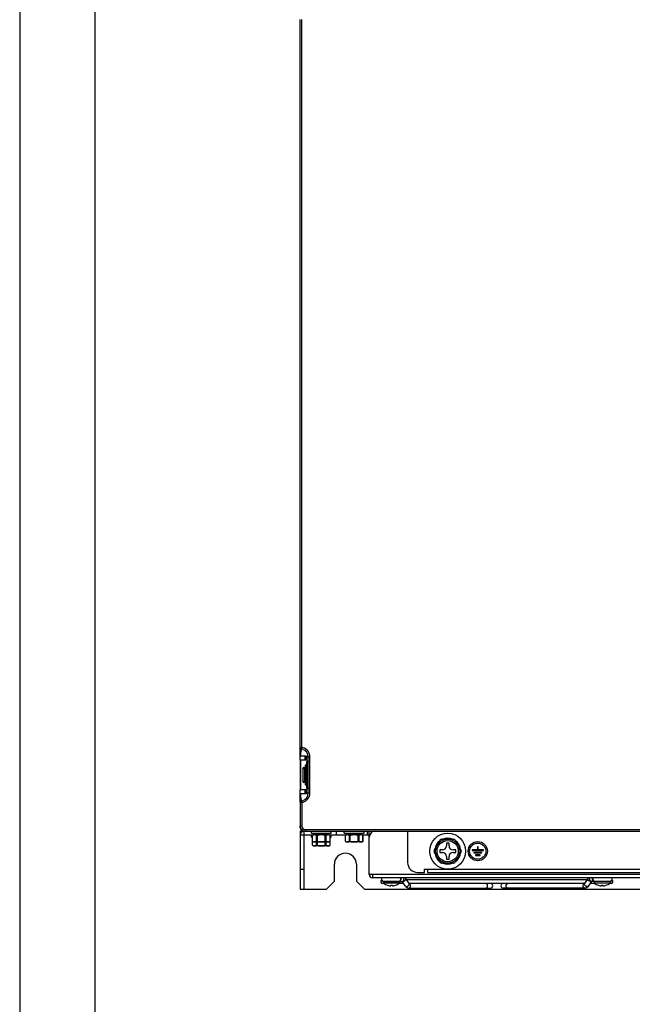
# Model space of a CAD drawing. Header units: millimetres. Extents: x 0 to 2125, y 1 to 1486.
# Tile 29 of 55: x 0 to 305, y 738 to 1229. Entities that reach past the tile are written whole.
import ezdxf

# ---------------------------------------------------------------- set-up
doc = ezdxf.new("R2010")
doc.units = ezdxf.units.MM
doc.header["$LTSCALE"] = 77.505185
doc.layers.get('0').update_dxf_attribs({"linetype": 'CONTINUOUS'})
doc.layers.add('DF', color=3, linetype='CONTINUOUS')

msp = doc.modelspace()

# ---------------------------------------------------------------- linework, layer by layer
msp.add_line((0, 1486), (0, 1))
at = {"linetype": 'Continuous'}
for p, q in [((139.87837, 861.82717), (139.87837, 1229.04597)), ((140.67839, 866.05964), (140.67837, 1228.93605)), ((139.87837, 866.05975), (140.67839, 866.05964)), ((139.87837, 865.19221), (139.87837, 865.64959)), ((140.54475, 865.27093), (140.67841, 866.05963)), ((141.04864, 865.15163), (140.54476, 865.27098)), ((139.87837, 859.82716), (139.87837, 862.98005)), ((139.87837, 861.82716), (142.80728, 861.82716)), ((139.87837, 859.82716), (142.83904, 859.82716)), ((139.87837, 859.82716), (139.87837, 844.82716)), ((139.98472, 859.82716), (139.98472, 844.82716)), ((142.38675, 859.82716), (142.38675, 861.82716)), ((142.47, 860.11739), (142.47, 861.82716)), ((142.96891, 861.32716), (144.6767, 861.32716)), ((143.48083, 859.32716), (143.74169, 859.32716)), ((143.87671, 843.32716), (143.87671, 861.32716)), ((144.6767, 843.32716), (144.6767, 861.32716)), ((141.17702, 855.57716), (142.08997, 855.57716)), ((141.17702, 855.57716), (141.17702, 849.07716)), ((141.67702, 856.07716), (141.96753, 856.07716)), ((142.08997, 849.07716), (142.08997, 855.57716)), ((142.23788, 856.82716), (142.97745, 856.82716)), ((142.23788, 856.82716), (142.23788, 847.82716)), ((142.73797, 857.32716), (142.98059, 857.32716)), ((142.98059, 858.82716), (143.76243, 858.82716)), ((142.98059, 858.82716), (142.98059, 845.82716)), ((143.76243, 845.82716), (143.76243, 858.82716)), ((142.83904, 844.82716), (139.87837, 844.82716)), ((139.87837, 838.804), (139.87837, 844.82716)), ((142.08997, 849.07716), (141.17702, 849.07716)), ((141.96753, 848.57716), (141.67725, 848.57716)), ((142.98059, 847.82716), (142.23788, 847.82716)), ((142.38675, 842.82716), (142.38675, 844.82716)), ((142.47, 842.82716), (142.47, 844.53269)), ((142.98059, 847.32716), (142.7379, 847.32716)), ((143.76243, 845.82716), (142.98059, 845.82716)), ((143.74169, 845.32716), (143.48063, 845.32716)), ((142.80728, 842.82716), (139.87837, 842.82716)), ((139.87837, 842.82716), (139.87837, 826.82716)), ((139.87838, 842.52105), (139.87837, 841.565)), ((140.54476, 839.38335), (141.02191, 839.49461)), ((142.96891, 843.32716), (143.77037, 843.32716)), ((143.87671, 843.32716), (144.6767, 843.32716)), ((140.67839, 838.59467), (139.87837, 838.59459)), ((140.54475, 839.38339), (140.67842, 838.59467)), ((140.67839, 838.59467), (140.67837, 826.82716)), ((140.67837, 826.82716), (139.87837, 826.82716)), ((139.87837, 825.92716), (139.87837, 826.82716)), ((140.0805, 825.92716), (139.87837, 825.92716)), ((142.37837, 825.12716), (355.65884, 825.12716)), ((142.37837, 825.12716), (142.37837, 824.32716)), ((139.87837, 824.32716), (141.47837, 824.32716)), ((139.87837, 824.32716), (139.87837, 795.32716)), ((141.87837, 822.32716), (139.87837, 822.32716)), ((141.47837, 824.32716), (141.47837, 824.50618)), ((142.36528, 824.32716), (141.47837, 824.32716)), ((141.87837, 795.32716), (141.87837, 824.32716)), ((146.26124, 822.32716), (141.87837, 822.32716)), ((142.37837, 824.32716), (364.86731, 824.32716)), ((145.42837, 823.37716), (145.42837, 824.32716)), ((145.42837, 823.37716), (155.32837, 823.37716)), ((145.42837, 821.37716), (145.42837, 822.32716)), ((145.42837, 821.37716), (145.95239, 821.37716)), ((145.95239, 819.34799), (145.95239, 822.00633)), ((146.01938, 819.24706), (146.01938, 822.10725)), ((146.62837, 822.42716), (146.62837, 823.37716)), ((154.12837, 822.42716), (146.62837, 822.42716)), ((147.98237, 819.24706), (147.98237, 822.10725)), ((148.41538, 819.24706), (148.41538, 822.10725)), ((152.34137, 819.24706), (152.34137, 822.10725)), ((152.77438, 819.24706), (152.77438, 822.10725)), ((154.12837, 822.42716), (154.12837, 823.37716)), ((162.66124, 822.32716), (154.49551, 822.32716)), ((154.73737, 819.24706), (154.73737, 822.10725)), ((154.80436, 819.34799), (154.80436, 822.00633)), ((154.80436, 821.37716), (155.32837, 821.37716)), ((155.32837, 823.37716), (155.32837, 824.32716)), ((155.32837, 821.37716), (155.32837, 822.32716)), ((157.87837, 822.32716), (157.87837, 824.32716)), ((161.82837, 823.37716), (161.82837, 824.32716)), ((161.82837, 823.37716), (171.72837, 823.37716)), ((162.35239, 819.34799), (162.35239, 822.00633)), ((162.41938, 819.24706), (162.41938, 822.10725)), ((163.02837, 822.42716), (163.02837, 823.37716)), ((170.52837, 822.42716), (163.02837, 822.42716)), ((164.38237, 819.24706), (164.38237, 822.10725)), ((164.81538, 819.24706), (164.81538, 822.10725)), ((168.74137, 819.24706), (168.74137, 822.10725)), ((169.17438, 819.24706), (169.17438, 822.10725)), ((170.52837, 822.42716), (170.52837, 823.37716)), ((174.27837, 822.32716), (170.89551, 822.32716)), ((171.13737, 819.24706), (171.13737, 822.10725)), ((171.20436, 819.34799), (171.20436, 822.00633)), ((171.72837, 823.37716), (171.72837, 824.32716)), ((173.37837, 822.32716), (173.37837, 824.32716)), ((174.27837, 802.62716), (174.27837, 824.32716)), ((175.87837, 823.93935), (175.87837, 824.32716)), ((193.37837, 824.32716), (193.37837, 808.72716)), ((206.63242, 814.64283), (209.73202, 820.01149)), ((210.27878, 820.32716), (209.73202, 820.01149)), ((210.27878, 820.32716), (216.47797, 820.32716)), ((217.02473, 820.01149), (220.12432, 814.64283)), ((145.95239, 817.34799), (145.95239, 819.34799)), ((146.01938, 817.24706), (146.01938, 819.24313)), ((154.12837, 818.92716), (146.62837, 818.92716)), ((154.12837, 816.92716), (146.62837, 816.92716)), ((147.98237, 817.24706), (147.98237, 818.92716)), ((148.41538, 817.24706), (148.41538, 818.92716)), ((152.34137, 817.24706), (152.34137, 818.92716)), ((152.77438, 817.24706), (152.77438, 818.92716)), ((154.73737, 817.24706), (154.73737, 819.24313)), ((154.80436, 817.34799), (154.80436, 819.34799)), ((170.52837, 818.92716), (163.02837, 818.92716)), ((210.72837, 814.97716), (209.37837, 814.97716)), ((209.37837, 814.97716), (209.37837, 813.67716)), ((214.02837, 818.32716), (212.72837, 818.32716)), ((212.72837, 818.32716), (212.72837, 816.97716)), ((214.02837, 816.97716), (214.02837, 818.32716)), ((217.37837, 814.97716), (216.02837, 814.97716)), ((217.37837, 813.67716), (217.37837, 814.97716)), ((228.22837, 814.92716), (225.52837, 814.92716)), ((225.52837, 814.92716), (225.52837, 814.62716)), ((228.52837, 816.42716), (228.22837, 816.42716)), ((228.22837, 816.42716), (228.22837, 814.92716)), ((228.52837, 814.92716), (228.52837, 816.42716)), ((231.22837, 814.92716), (228.52837, 814.92716)), ((231.22837, 814.62716), (231.22837, 814.92716)), ((206.63242, 814.64283), (206.63242, 814.01149)), ((209.73202, 808.64283), (206.63242, 814.01149)), ((209.37837, 813.67716), (210.72837, 813.67716)), ((212.72837, 811.67716), (212.72837, 810.32716)), ((212.72837, 810.32716), (214.02837, 810.32716)), ((214.02837, 810.32716), (214.02837, 811.67716)), ((216.02837, 813.67716), (217.37837, 813.67716)), ((220.12432, 814.01149), (217.02473, 808.64283)), ((220.12432, 814.01149), (220.12432, 814.64283)), ((225.52837, 814.62716), (231.22837, 814.62716)), ((230.32837, 813.72716), (226.42837, 813.72716)), ((226.42837, 813.72716), (226.42837, 813.42716)), ((226.42837, 813.42716), (230.32837, 813.42716)), ((229.57837, 812.52716), (227.17837, 812.52716)), ((227.17837, 812.52716), (227.17837, 812.22716)), ((227.17837, 812.22716), (229.57837, 812.22716)), ((229.57837, 812.22716), (229.57837, 812.52716)), ((230.32837, 813.42716), (230.32837, 813.72716)), ((139.87837, 805.32716), (141.87837, 805.32716)), ((156.87837, 799.32716), (156.87837, 807.82716)), ((167.87837, 807.82716), (167.87837, 799.32716)), ((201.77837, 805.32716), (407.97837, 805.32716)), ((201.77837, 803.72716), (201.77837, 805.32716)), ((203.37837, 805.32716), (203.37837, 803.72866)), ((209.73202, 808.64283), (210.27878, 808.32716)), ((216.47797, 808.32716), (210.27878, 808.32716)), ((174.27837, 802.62716), (174.77837, 802.62716)), ((175.87837, 802.62716), (174.77837, 802.62716)), ((433.87837, 802.62716), (175.87837, 802.62716)), ((175.87837, 802.62716), (175.87837, 801.02716)), ((433.87837, 801.02716), (175.87837, 801.02716)), ((194.23431, 798.13045), (192.45147, 800.65177)), ((198.37837, 803.72716), (201.77837, 803.72716)), ((203.37837, 803.72716), (406.37837, 803.72716)), ((283.30528, 800.65177), (281.52244, 798.13045)), ((139.87837, 795.32716), (152.87837, 795.32716)), ((152.87837, 795.32716), (156.87837, 799.32716)), ((167.87837, 799.32716), (171.87837, 795.32716)), ((171.87837, 795.32716), (437.87837, 795.32716)), ((181.78429, 798.17716), (180.87837, 798.17716)), ((189.32837, 799.22716), (181.42837, 799.22716)), ((181.42837, 799.22716), (181.42837, 798.42716)), ((189.32837, 798.42716), (181.42837, 798.42716)), ((181.50708, 799.27716), (188.79668, 799.27716)), ((183.47837, 797.32185), (183.47837, 797.33525)), ((183.72837, 799.27716), (183.72837, 799.22716)), ((184.97837, 797.12032), (184.97837, 797.33525)), ((185.77837, 797.33525), (185.77837, 797.12032)), ((187.02837, 799.27716), (187.02837, 799.22716)), ((187.27837, 797.33525), (187.27837, 797.32185)), ((188.85094, 799.27716), (190.7625, 799.27716)), ((191.38437, 798.17716), (188.97744, 798.17716)), ((189.32837, 799.22716), (189.32837, 798.42716)), ((192.35637, 796.80255), (190.60655, 799.27716)), ((282.82826, 799.97716), (192.92849, 799.97716)), ((194.04534, 795.87716), (234.69337, 795.87716)), ((281.55546, 798.17716), (194.23431, 798.17716)), ((194.23431, 798.13045), (194.24608, 798.11565)), ((281.71141, 795.87716), (241.06337, 795.87716)), ((281.52244, 798.13045), (281.51067, 798.11565)), ((285.15019, 799.27716), (283.40038, 796.80255)), ((286.77931, 798.17716), (284.37238, 798.17716)), ((286.95504, 799.27716), (284.99425, 799.27716)), ((294.32837, 799.22716), (286.42837, 799.22716)), ((286.42837, 799.22716), (286.42837, 798.42716)), ((294.32837, 798.42716), (286.42837, 798.42716)), ((294.24967, 799.27716), (286.96007, 799.27716)), ((288.47837, 797.32185), (288.47837, 797.33525)), ((288.72837, 799.27716), (288.72837, 799.22716)), ((289.97837, 797.12032), (289.97837, 797.33525)), ((290.77837, 797.33525), (290.77837, 797.12032)), ((292.02837, 799.27716), (292.02837, 799.22716)), ((292.27837, 797.33525), (292.27837, 797.32185)), ((294.87837, 798.17716), (293.97246, 798.17716)), ((294.32837, 799.22716), (294.32837, 798.42716))]:
    msp.add_line(p, q, dxfattribs=at)
for centre, radius in [((213.37837, 814.32716), 8.95), ((213.37837, 814.32716), 6), ((213.37837, 814.32716), 5.3), ((228.37837, 814.32716), 4.8), ((228.37837, 814.32716), 4.05)]:
    msp.add_circle(centre, radius, dxfattribs=at)
for centre, radius, start, end in [((140.67837, 866.05975), 0.8, 179.9999999, 260.3851994), ((139.87889, 861.34627), 4.78069, 79.1993457, 80.3729157), ((139.87076, 861.30644), 4.82134, 73.023937, 79.1931329), ((139.87677, 861.32715), 3.99993, 0.0001223, 72.9642894), ((139.87685, 861.32705), 4.79985, 0.0012659, 73.0215922), ((143.48059, 858.82716), 0.5, 90, 180), ((141.67702, 855.57716), 0.5, 90, 180), ((142.73789, 856.82716), 0.5, 90, 180), ((132.13626, 858.83101), 11.62617, 359.9810226, 0.9143505), ((141.67702, 849.07716), 0.5, 180, 269.9997063), ((142.73789, 847.82716), 0.5, 180, 270), ((143.48059, 845.82716), 0.5, 180, 270), ((139.8768, 843.32717), 3.99991, 286.6353702, 359.9998847), ((139.87675, 843.32734), 4.79994, 286.6426957, 359.9979004), ((140.67837, 838.59459), 0.8, 99.6147662, 179.9999999), ((139.87881, 843.30801), 4.78068, 279.6281358, 280.8011463), ((139.87086, 843.3471), 4.82057, 280.8068452, 286.6424711), ((142.37837, 826.82716), 2.5, 180, 270), ((141.47837, 825.92716), 1.6, 180, 270), ((142.37837, 826.82716), 1.7, 180, 270), ((141.87837, 822.32716), 2, 112.5, 180), ((146.62837, 821.67383), 0.75333, 90, 153.8083215), ((146.61523, 821.63871), 0.75796, 143.9428848, 150.9867978), ((146.6414, 821.6206), 0.78977, 141.9612145, 143.9980372), ((154.12837, 821.67383), 0.75333, 26.1916785, 90), ((154.11535, 821.6206), 0.78977, 36.0019665, 38.0387856), ((154.13525, 821.63471), 0.76538, 29.0473795, 36.0229416), ((163.02837, 821.67383), 0.75333, 90, 153.8083215), ((163.01523, 821.63871), 0.75796, 143.9428848, 150.9867978), ((163.0414, 821.6206), 0.78977, 141.9612145, 143.9980372), ((170.52837, 821.67383), 0.75333, 26.1916785, 90), ((170.51535, 821.6206), 0.78977, 36.0019665, 38.0387856), ((170.53525, 821.63471), 0.76538, 29.0473795, 36.0229416), ((177.27837, 821.32716), 3, 90, 180), ((213.37837, 814.32716), 6.75333, 117.3208451, 122.6791549), ((213.37837, 814.32716), 6.5, 67.8084363, 112.1915637), ((213.37837, 814.32716), 6.75333, 57.3208451, 62.6791549), ((146.6215, 819.7196), 0.76538, 209.0473795, 216.0229416), ((146.62837, 819.68049), 0.75333, 206.1916785, 270), ((146.6215, 817.7196), 0.76538, 209.0473795, 216.0229416), ((146.62837, 817.68049), 0.75333, 206.1916785, 270), ((146.6414, 819.73372), 0.78977, 216.0019664, 218.0387856), ((146.6414, 817.73372), 0.78977, 216.0019664, 218.0387856), ((154.12837, 819.68049), 0.75333, 270, 333.8083215), ((154.12837, 817.68049), 0.75333, 270, 333.8083215), ((154.11535, 819.73372), 0.78977, 321.9612145, 323.9980371), ((154.11535, 817.73372), 0.78977, 321.9612145, 323.9980371), ((154.14152, 819.71561), 0.75796, 323.9428848, 330.9867978), ((154.14152, 817.71561), 0.75796, 323.9428848, 330.9867978), ((163.0215, 819.7196), 0.76538, 209.0473795, 216.0229416), ((163.02837, 819.68049), 0.75333, 206.1916785, 270), ((163.0414, 819.73372), 0.78977, 216.0019664, 218.0387856), ((170.52837, 819.68049), 0.75333, 270, 333.8083215), ((170.51535, 819.73372), 0.78977, 321.9612145, 323.9980371), ((170.54152, 819.71561), 0.75796, 323.9428848, 330.9867978), ((213.37837, 814.32716), 6.5, 127.462349, 172.2041215), ((210.72837, 816.97716), 2, 270, 0), ((216.02837, 816.97716), 2, 180, 270), ((213.37837, 814.32716), 6.5, 7.7958785, 52.537651), ((162.37837, 807.82716), 5.5, 0, 180), ((213.37837, 814.32716), 6.75333, 177.3208451, 182.6791549), ((213.37837, 814.32716), 6.5, 187.7958785, 232.537651), ((210.72837, 811.67716), 2, 0, 90), ((216.02837, 811.67716), 2, 90, 180), ((213.37837, 814.32716), 6.5, 307.462349, 352.2041215), ((213.37837, 814.32716), 6.75333, 357.3208451, 2.6791549), ((198.37837, 808.72716), 5, 180, 270), ((213.37837, 814.32716), 6.75333, 237.3208451, 242.6791549), ((213.37837, 814.32716), 6.5, 247.8084363, 292.1915637), ((213.37837, 814.32716), 6.75333, 297.3208451, 302.6791549), ((174.77837, 803.12716), 0.5, 180, 270), ((175.87837, 802.62716), 1.6, 180, 270), ((181.50171, 800.42716), 1.15, 148.0493067, 270), ((188.80171, 800.42716), 1.15, 270, 31.9506933), ((188.56959, 800.42714), 1.59187, 358.952971, 1.047029), ((287.18716, 800.42718), 1.59187, 178.952971, 181.047029), ((286.95504, 800.42716), 1.15, 148.0493067, 270), ((294.25504, 800.42716), 1.15, 270, 31.9506933), ((180.87837, 799.07716), 0.9, 114.653042, 270), ((185.37837, 803.29948), 6.27232, 230.968254, 252.3670415), ((185.37837, 803.29948), 6.25955, 252.329892, 260.8072782), ((184.97772, 800.82236), 3.75024, 260.80375, 262.1061025), ((185.37837, 803.29948), 5.97763, 266.1631174, 273.8368826), ((185.77898, 800.82262), 3.7505, 277.8939389, 279.1961989), ((185.37837, 803.29948), 6.25955, 279.1927218, 287.670108), ((185.37837, 803.29948), 6.27232, 287.6329585, 309.031746), ((194.03283, 797.54877), 0.62993, 69.7395114, 71.1720329), ((234.69337, 797.02716), 1.15, 270, 90), ((241.06337, 797.02716), 1.15, 90, 270), ((281.72392, 797.54877), 0.62993, 108.8279671, 110.2604886), ((290.37837, 803.29948), 6.27232, 230.968254, 252.3670415), ((290.37837, 803.29948), 6.25955, 252.329892, 260.8072782), ((289.97772, 800.82236), 3.75024, 260.80375, 262.1061025), ((290.37837, 803.29948), 5.97763, 266.1631174, 273.8368826), ((290.77898, 800.82262), 3.7505, 277.8939389, 279.1961989), ((290.37837, 803.29948), 6.25955, 279.1927218, 287.670108), ((290.37837, 803.29948), 6.27232, 287.6329585, 309.031746), ((294.87837, 799.07716), 0.9, 270, 65.346958)]:
    msp.add_arc(centre, radius, start, end, dxfattribs=at)
for centre, major_axis, start_param, end_param in [((142.4579, 859.81514), (0.00002, 0.30225), -1.556585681, -0.000642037), ((142.4579, 844.83918), (-0.00002, 0.30225), -3.140950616, -1.585006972)]:
    msp.add_ellipse(centre, major_axis=major_axis, ratio=0.005232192, start_param=start_param, end_param=end_param, dxfattribs=at)
for points, knots in [([(140.54476, 865.27098), (140.50341, 865.23762), (140.39093, 865.08348), (140.1094, 864.33181), (140.06244, 863.57477), (140.02726, 862.96465)], [0, 0, 0, 0, 0.066582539, 0.234071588, 1, 1, 1, 1]), ([(140.02726, 862.96465), (140.02256, 862.8832), (140.00294, 862.5043), (139.99257, 862.12495), (139.98828, 861.82716)], [0, 0, 0, 0, 0.215033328, 1, 1, 1, 1]), ([(142.80728, 861.82716), (142.86107, 861.82716), (142.92854, 861.59224), (142.95869, 861.45125), (142.96891, 861.32716)], [0, 0, 0, 0, 0.30168463, 1, 1, 1, 1]), ([(142.83904, 859.82716), (142.88994, 859.82716), (142.93668, 860.06714), (142.97899, 860.34875), (142.99306, 860.83158), (142.98266, 861.16028), (142.96891, 861.32716)], [0, 0, 0, 0, 0.100140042, 0.341690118, 0.670599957, 1, 1, 1, 1]), ([(143.74169, 859.32716), (143.74921, 859.32716), (143.74561, 859.28297), (143.76423, 859.20143), (143.75972, 859.0918), (143.76095, 859.01654)], [0, 0, 0, 0, 0.072396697, 0.275883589, 1, 1, 1, 1]), ([(141.96753, 856.07716), (142.00402, 856.07716), (142.06209, 855.93858), (142.07363, 855.84286), (142.08108, 855.76654)], [0, 0, 0, 0, 0.322455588, 1, 1, 1, 1]), ([(142.08997, 849.07716), (142.08997, 848.95874), (142.07812, 848.81981), (142.02437, 848.57716), (141.96753, 848.57716)], [0, 0, 0, 0, 0.675667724, 1, 1, 1, 1]), ([(142.96891, 843.32716), (142.98266, 843.49403), (142.99306, 843.82274), (142.97899, 844.30557), (142.93668, 844.58717), (142.88994, 844.82716), (142.83904, 844.82716)], [0, 0, 0, 0, 0.329400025, 0.658309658, 0.899859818, 1, 1, 1, 1]), ([(143.76243, 845.82716), (143.76243, 845.76338), (143.75934, 845.64918), (143.76348, 845.48227), (143.74265, 845.40464), (143.75466, 845.32716), (143.74169, 845.32716)], [0, 0, 0, 0, 0.38178171, 0.705544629, 0.922310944, 1, 1, 1, 1]), ([(139.98828, 842.82716), (139.98971, 842.72749), (139.99643, 842.37177), (140.00933, 842.01614), (140.02317, 841.76041)], [0, 0, 0, 0, 0.280169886, 1, 1, 1, 1]), ([(140.02317, 841.76041), (140.0573, 841.12955), (140.1037, 840.35122), (140.38789, 839.57254), (140.50391, 839.41821), (140.54476, 839.38335)], [0, 0, 0, 0, 0.769094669, 0.934630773, 1, 1, 1, 1]), ([(142.96891, 843.32716), (142.95869, 843.20307), (142.92853, 843.06208), (142.86107, 842.82716), (142.80728, 842.82716)], [0, 0, 0, 0, 0.698321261, 1, 1, 1, 1]), ([(146.66824, 822.39835), (146.61211, 822.39297), (146.49904, 822.37796), (146.32949, 822.33358), (146.15963, 822.2511), (146.06191, 822.16162), (146.01938, 822.10725)], [0, 0, 0, 0, 0.231485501, 0.467478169, 0.716616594, 1, 1, 1, 1]), ([(147.98237, 822.10725), (147.94002, 822.16139), (147.8428, 822.25055), (147.67381, 822.33297), (147.50506, 822.37751), (147.28185, 822.40737), (147.00245, 822.4152), (146.77923, 822.40898), (146.66824, 822.39835)], [0, 0, 0, 0, 0.147640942, 0.277470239, 0.400424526, 0.521006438, 0.760506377, 1, 1, 1, 1]), ([(147.98237, 822.10725), (148.00325, 822.08056), (148.04186, 822.04334), (148.10739, 822.012), (148.18971, 821.99991), (148.29851, 822.03536), (148.3758, 822.08196), (148.41538, 822.10725)], [0, 0, 0, 0, 0.20847179, 0.321371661, 0.442334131, 0.711025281, 1, 1, 1, 1]), ([(152.34137, 822.10725), (152.27092, 822.15228), (152.11885, 822.2251), (151.79796, 822.322), (151.38215, 822.38204), (150.8807, 822.40818), (150.37843, 822.41403), (149.87616, 822.40818), (149.3747, 822.38205), (148.95889, 822.32201), (148.63795, 822.22514), (148.48585, 822.15229), (148.41538, 822.10725)], [0, 0, 0, 0, 0.062447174, 0.124945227, 0.249903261, 0.374937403, 0.499985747, 0.625034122, 0.750068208, 0.875027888, 0.937531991, 1, 1, 1, 1]), ([(152.34137, 822.10725), (152.38095, 822.08196), (152.45824, 822.03536), (152.56704, 821.99991), (152.64936, 822.012), (152.71488, 822.04334), (152.7535, 822.08056), (152.77438, 822.10725)], [0, 0, 0, 0, 0.28897479, 0.557665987, 0.678628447, 0.791528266, 1, 1, 1, 1]), ([(154.73737, 822.10725), (154.70484, 822.14884), (154.63307, 822.22007), (154.47311, 822.31864), (154.26127, 822.38184), (154.00756, 822.4081), (153.75586, 822.41406), (153.50416, 822.40811), (153.25045, 822.38183), (153.03862, 822.31863), (152.87867, 822.22007), (152.80691, 822.14884), (152.77438, 822.10725)], [0, 0, 0, 0, 0.074451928, 0.140824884, 0.263261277, 0.381931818, 0.500005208, 0.61807857, 0.736748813, 0.859184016, 0.925554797, 1, 1, 1, 1]), ([(163.06824, 822.39835), (163.01211, 822.39297), (162.89904, 822.37796), (162.72949, 822.33358), (162.55963, 822.2511), (162.46191, 822.16162), (162.41938, 822.10725)], [0, 0, 0, 0, 0.231485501, 0.467478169, 0.716616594, 1, 1, 1, 1]), ([(164.38237, 822.10725), (164.34002, 822.16139), (164.2428, 822.25055), (164.07381, 822.33297), (163.90506, 822.37751), (163.68185, 822.40737), (163.40245, 822.4152), (163.17923, 822.40898), (163.06824, 822.39835)], [0, 0, 0, 0, 0.147640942, 0.277470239, 0.400424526, 0.521006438, 0.760506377, 1, 1, 1, 1]), ([(164.38237, 822.10725), (164.40325, 822.08056), (164.44186, 822.04334), (164.50739, 822.012), (164.58971, 821.99991), (164.69851, 822.03536), (164.7758, 822.08196), (164.81538, 822.10725)], [0, 0, 0, 0, 0.20847179, 0.321371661, 0.442334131, 0.711025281, 1, 1, 1, 1]), ([(168.74137, 822.10725), (168.67092, 822.15228), (168.51885, 822.2251), (168.19796, 822.322), (167.78215, 822.38204), (167.2807, 822.40818), (166.77843, 822.41403), (166.27616, 822.40818), (165.7747, 822.38205), (165.35889, 822.32201), (165.03795, 822.22514), (164.88585, 822.15229), (164.81538, 822.10725)], [0, 0, 0, 0, 0.062447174, 0.124945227, 0.249903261, 0.374937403, 0.499985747, 0.625034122, 0.750068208, 0.875027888, 0.937531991, 1, 1, 1, 1]), ([(168.74137, 822.10725), (168.78095, 822.08196), (168.85824, 822.03536), (168.96704, 821.99991), (169.04936, 822.012), (169.11488, 822.04334), (169.1535, 822.08056), (169.17438, 822.10725)], [0, 0, 0, 0, 0.28897479, 0.557665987, 0.678628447, 0.791528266, 1, 1, 1, 1]), ([(171.13737, 822.10725), (171.10484, 822.14884), (171.03307, 822.22007), (170.87311, 822.31864), (170.66127, 822.38184), (170.40756, 822.4081), (170.15586, 822.41406), (169.90416, 822.40811), (169.65045, 822.38183), (169.43862, 822.31863), (169.27867, 822.22007), (169.20691, 822.14884), (169.17438, 822.10725)], [0, 0, 0, 0, 0.074451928, 0.140824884, 0.263261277, 0.381931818, 0.500005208, 0.61807857, 0.736748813, 0.859184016, 0.925554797, 1, 1, 1, 1]), ([(146.01938, 819.24706), (146.05192, 819.20547), (146.12369, 819.13422), (146.28367, 819.03567), (146.4955, 818.97248), (146.74919, 818.94621), (147.00088, 818.94026), (147.25256, 818.94621), (147.50626, 818.97248), (147.71808, 819.03567), (147.87806, 819.13422), (147.94983, 819.20547), (147.98237, 819.24706)], [0, 0, 0, 0, 0.074469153, 0.140841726, 0.263271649, 0.381934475, 0.500000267, 0.618066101, 0.736729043, 0.859159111, 0.925531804, 1, 1, 1, 1]), ([(146.01938, 817.24706), (146.05192, 817.20547), (146.12369, 817.13422), (146.28367, 817.03567), (146.4955, 816.97248), (146.74919, 816.94621), (147.00088, 816.94026), (147.25256, 816.94621), (147.50626, 816.97248), (147.71808, 817.03567), (147.87806, 817.13422), (147.94983, 817.20547), (147.98237, 817.24706)], [0, 0, 0, 0, 0.074469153, 0.140841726, 0.263271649, 0.381934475, 0.500000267, 0.618066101, 0.736729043, 0.859159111, 0.925531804, 1, 1, 1, 1]), ([(148.41538, 819.24706), (148.3758, 819.27236), (148.29851, 819.31896), (148.18971, 819.35441), (148.10739, 819.34231), (148.04186, 819.31098), (148.00325, 819.27376), (147.98237, 819.24706)], [0, 0, 0, 0, 0.28897479, 0.557665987, 0.678628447, 0.791528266, 1, 1, 1, 1]), ([(148.41538, 817.24706), (148.3758, 817.27236), (148.29851, 817.31896), (148.18971, 817.35441), (148.10739, 817.34231), (148.04186, 817.31098), (148.00325, 817.27376), (147.98237, 817.24706)], [0, 0, 0, 0, 0.28897479, 0.557665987, 0.678628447, 0.791528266, 1, 1, 1, 1]), ([(148.41538, 819.24706), (148.48583, 819.20204), (148.6379, 819.12922), (148.95878, 819.03232), (149.37459, 818.97228), (149.87604, 818.94614), (150.37831, 818.94029), (150.88058, 818.94614), (151.38204, 818.97227), (151.79785, 819.03231), (152.11879, 819.12918), (152.2709, 819.20203), (152.34137, 819.24706)], [0, 0, 0, 0, 0.062446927, 0.124944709, 0.249902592, 0.374936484, 0.499984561, 0.625032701, 0.750066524, 0.875026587, 0.937531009, 1, 1, 1, 1]), ([(148.41538, 817.24706), (148.48583, 817.20204), (148.6379, 817.12922), (148.95878, 817.03232), (149.37459, 816.97228), (149.87604, 816.94614), (150.37831, 816.94029), (150.88058, 816.94614), (151.38204, 816.97227), (151.79785, 817.03231), (152.11879, 817.12918), (152.2709, 817.20203), (152.34137, 817.24706)], [0, 0, 0, 0, 0.062446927, 0.124944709, 0.249902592, 0.374936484, 0.499984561, 0.625032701, 0.750066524, 0.875026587, 0.937531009, 1, 1, 1, 1]), ([(152.77438, 819.24706), (152.7535, 819.27376), (152.71488, 819.31098), (152.64936, 819.34231), (152.56704, 819.35441), (152.45824, 819.31896), (152.38095, 819.27236), (152.34137, 819.24706)], [0, 0, 0, 0, 0.20847179, 0.321371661, 0.442334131, 0.711025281, 1, 1, 1, 1]), ([(152.77438, 817.24706), (152.7535, 817.27376), (152.71488, 817.31098), (152.64936, 817.34231), (152.56704, 817.35441), (152.45824, 817.31896), (152.38095, 817.27236), (152.34137, 817.24706)], [0, 0, 0, 0, 0.20847179, 0.321371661, 0.442334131, 0.711025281, 1, 1, 1, 1]), ([(152.77438, 819.24706), (152.80691, 819.20548), (152.87867, 819.13426), (153.03862, 819.03569), (153.25044, 818.97249), (153.50414, 818.94621), (153.75583, 818.94026), (154.00752, 818.94621), (154.26123, 818.97247), (154.47306, 819.03567), (154.63305, 819.13422), (154.70483, 819.20547), (154.73737, 819.24706)], [0, 0, 0, 0, 0.074443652, 0.140812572, 0.263244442, 0.381911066, 0.49998083, 0.618050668, 0.736717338, 0.859150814, 0.925525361, 1, 1, 1, 1]), ([(152.77438, 817.24706), (152.80691, 817.20548), (152.87867, 817.13426), (153.03862, 817.03569), (153.25044, 816.97249), (153.50414, 816.94621), (153.75583, 816.94026), (154.00752, 816.94621), (154.26123, 816.97247), (154.47306, 817.03567), (154.63305, 817.13422), (154.70483, 817.20547), (154.73737, 817.24706)], [0, 0, 0, 0, 0.074443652, 0.140812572, 0.263244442, 0.381911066, 0.49998083, 0.618050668, 0.736717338, 0.859150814, 0.925525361, 1, 1, 1, 1]), ([(162.41938, 819.24706), (162.45192, 819.20547), (162.52369, 819.13422), (162.68367, 819.03567), (162.8955, 818.97248), (163.14919, 818.94621), (163.40088, 818.94026), (163.65256, 818.94621), (163.90626, 818.97248), (164.11808, 819.03567), (164.27806, 819.13422), (164.34983, 819.20547), (164.38237, 819.24706)], [0, 0, 0, 0, 0.074469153, 0.140841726, 0.263271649, 0.381934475, 0.500000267, 0.618066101, 0.736729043, 0.859159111, 0.925531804, 1, 1, 1, 1]), ([(164.81538, 819.24706), (164.7758, 819.27236), (164.69851, 819.31896), (164.58971, 819.35441), (164.50739, 819.34231), (164.44186, 819.31098), (164.40325, 819.27376), (164.38237, 819.24706)], [0, 0, 0, 0, 0.28897479, 0.557665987, 0.678628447, 0.791528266, 1, 1, 1, 1]), ([(164.81538, 819.24706), (164.88583, 819.20204), (165.0379, 819.12922), (165.35878, 819.03232), (165.77459, 818.97228), (166.27604, 818.94614), (166.77831, 818.94029), (167.28058, 818.94614), (167.78204, 818.97227), (168.19785, 819.03231), (168.51879, 819.12918), (168.6709, 819.20203), (168.74137, 819.24706)], [0, 0, 0, 0, 0.062446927, 0.124944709, 0.249902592, 0.374936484, 0.499984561, 0.625032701, 0.750066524, 0.875026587, 0.937531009, 1, 1, 1, 1]), ([(169.17438, 819.24706), (169.1535, 819.27376), (169.11488, 819.31098), (169.04936, 819.34231), (168.96704, 819.35441), (168.85824, 819.31896), (168.78095, 819.27236), (168.74137, 819.24706)], [0, 0, 0, 0, 0.20847179, 0.321371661, 0.442334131, 0.711025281, 1, 1, 1, 1]), ([(169.17438, 819.24706), (169.20691, 819.20548), (169.27867, 819.13426), (169.43862, 819.03569), (169.65044, 818.97249), (169.90414, 818.94621), (170.15583, 818.94026), (170.40752, 818.94621), (170.66123, 818.97247), (170.87306, 819.03567), (171.03305, 819.13422), (171.10483, 819.20547), (171.13737, 819.24706)], [0, 0, 0, 0, 0.074443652, 0.140812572, 0.263244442, 0.381911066, 0.49998083, 0.618050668, 0.736717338, 0.859150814, 0.925525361, 1, 1, 1, 1]), ([(189.34828, 799.27716), (189.45426, 799.27716), (189.68155, 799.34459), (189.94439, 799.60442), (190.11627, 799.97133), (190.15853, 800.25261), (190.16119, 800.39809)], [0, 0, 0, 0, 0.209897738, 0.444919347, 0.711802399, 1, 1, 1, 1]), ([(190.16119, 800.45623), (190.16026, 800.50725), (190.14716, 800.70605), (190.09711, 800.90323), (190.03696, 801.03867)], [0, 0, 0, 0, 0.25613735, 1, 1, 1, 1]), ([(190.7625, 799.27716), (190.87025, 799.27716), (191.10171, 799.34714), (191.36675, 799.61511), (191.53694, 799.99154), (191.57567, 800.27902), (191.57567, 800.42716)], [0, 0, 0, 0, 0.20946685, 0.44465593, 0.712030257, 1, 1, 1, 1]), ([(191.57567, 800.42716), (191.57567, 800.48061), (191.56519, 800.68919), (191.51425, 800.89666), (191.45117, 801.03867)], [0, 0, 0, 0, 0.255934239, 1, 1, 1, 1]), ([(192.32567, 799.98782), (192.40498, 800.09998), (192.52625, 800.30776), (192.50797, 800.57174), (192.45139, 800.65172)], [0, 0, 0, 0, 0.583720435, 1, 1, 1, 1]), ([(283.43108, 799.98782), (283.35177, 800.09998), (283.2305, 800.30776), (283.24877, 800.57174), (283.30536, 800.65172)], [0, 0, 0, 0, 0.583720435, 1, 1, 1, 1]), ([(284.18108, 800.42716), (284.18108, 800.48061), (284.19156, 800.68919), (284.2425, 800.89666), (284.30557, 801.03867)], [0, 0, 0, 0, 0.255934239, 1, 1, 1, 1]), ([(284.99425, 799.27716), (284.88649, 799.27716), (284.65504, 799.34714), (284.38999, 799.61511), (284.21981, 799.99154), (284.18108, 800.27902), (284.18108, 800.42716)], [0, 0, 0, 0, 0.20946685, 0.44465593, 0.712030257, 1, 1, 1, 1]), ([(285.59556, 800.45623), (285.59649, 800.50725), (285.60959, 800.70605), (285.65963, 800.90323), (285.71979, 801.03867)], [0, 0, 0, 0, 0.25613735, 1, 1, 1, 1]), ([(286.40846, 799.27716), (286.30249, 799.27716), (286.0752, 799.34459), (285.81235, 799.60442), (285.64048, 799.97133), (285.59821, 800.25261), (285.59556, 800.39809)], [0, 0, 0, 0, 0.209897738, 0.444919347, 0.711802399, 1, 1, 1, 1]), ([(184.46267, 797.10765), (184.52534, 797.09897), (184.64115, 797.08591), (184.77871, 797.07882), (184.86938, 797.0815), (184.91864, 797.08696), (184.95308, 797.09514), (184.97099, 797.1049), (184.97526, 797.11094)], [0, 0, 0, 0, 0.365276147, 0.672673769, 0.793852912, 0.889165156, 0.957258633, 1, 1, 1, 1]), ([(185.78149, 797.11094), (185.78576, 797.1049), (185.80367, 797.09514), (185.83811, 797.08696), (185.88737, 797.0815), (185.97804, 797.07882), (186.1156, 797.08591), (186.23141, 797.09897), (186.29408, 797.10765)], [0, 0, 0, 0, 0.042742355, 0.110837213, 0.206150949, 0.32733241, 0.634728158, 1, 1, 1, 1]), ([(190.73653, 799.20586), (190.84962, 799.16554), (191.14133, 799.17276), (191.71915, 799.38644), (192.13005, 799.71117), (192.32567, 799.98782)], [0, 0, 0, 0, 0.194866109, 0.450062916, 1, 1, 1, 1]), ([(192.35637, 796.80255), (192.54853, 796.53079), (193.04594, 796.05858), (193.71714, 795.87716), (194.04534, 795.87716)], [0, 0, 0, 0, 0.50350426, 1, 1, 1, 1]), ([(192.35645, 796.8026), (192.51129, 796.58378), (193.02962, 796.66829), (193.43386, 796.86738), (193.77517, 797.09011), (193.99419, 797.30481), (194.10851, 797.4665)], [0, 0, 0, 0, 0.399941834, 0.549074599, 0.704555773, 1, 1, 1, 1]), ([(194.04534, 795.87716), (194.1531, 795.87716), (194.38455, 795.94714), (194.6496, 796.21511), (194.81978, 796.59154), (194.85851, 796.87902), (194.85851, 797.02716)], [0, 0, 0, 0, 0.20946685, 0.44465593, 0.712030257, 1, 1, 1, 1]), ([(194.10851, 797.4665), (194.18782, 797.57866), (194.30909, 797.78644), (194.29082, 798.05042), (194.23423, 798.13039)], [0, 0, 0, 0, 0.583720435, 1, 1, 1, 1]), ([(194.85851, 797.02716), (194.85851, 797.26819), (194.76958, 797.71637), (194.43849, 798.07051), (194.25097, 798.13973)], [0, 0, 0, 0, 0.546657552, 1, 1, 1, 1]), ([(233.25441, 797.02716), (233.25441, 797.1753), (233.21568, 797.46278), (233.0455, 797.8392), (232.78045, 798.10718), (232.54899, 798.17716), (232.44124, 798.17716)], [0, 0, 0, 0, 0.287969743, 0.55534407, 0.79053315, 1, 1, 1, 1]), ([(232.44124, 795.87716), (232.54899, 795.87716), (232.78045, 795.94714), (233.0455, 796.21511), (233.21568, 796.59154), (233.25441, 796.87902), (233.25441, 797.02716)], [0, 0, 0, 0, 0.20946685, 0.44465593, 0.712030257, 1, 1, 1, 1]), ([(242.50234, 797.02716), (242.50234, 797.1753), (242.54107, 797.46278), (242.71125, 797.8392), (242.9763, 798.10718), (243.20775, 798.17716), (243.31551, 798.17716)], [0, 0, 0, 0, 0.287969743, 0.55534407, 0.79053315, 1, 1, 1, 1]), ([(243.31551, 795.87716), (243.20775, 795.87716), (242.9763, 795.94714), (242.71125, 796.21511), (242.54107, 796.59154), (242.50234, 796.87902), (242.50234, 797.02716)], [0, 0, 0, 0, 0.20946685, 0.44465593, 0.712030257, 1, 1, 1, 1]), ([(280.89823, 797.02716), (280.89823, 797.26819), (280.98717, 797.71637), (281.31825, 798.07051), (281.50578, 798.13973)], [0, 0, 0, 0, 0.546657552, 1, 1, 1, 1]), ([(281.71141, 795.87716), (281.60365, 795.87716), (281.3722, 795.94714), (281.10715, 796.21511), (280.93696, 796.59154), (280.89823, 796.87902), (280.89823, 797.02716)], [0, 0, 0, 0, 0.20946685, 0.44465593, 0.712030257, 1, 1, 1, 1]), ([(281.64823, 797.4665), (281.56892, 797.57866), (281.44765, 797.78644), (281.46593, 798.05042), (281.52252, 798.13039)], [0, 0, 0, 0, 0.583720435, 1, 1, 1, 1]), ([(283.4003, 796.8026), (283.24546, 796.58378), (282.72712, 796.66829), (282.32288, 796.86738), (281.98158, 797.09011), (281.76256, 797.30481), (281.64823, 797.4665)], [0, 0, 0, 0, 0.399941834, 0.549074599, 0.704555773, 1, 1, 1, 1]), ([(283.40038, 796.80255), (283.20822, 796.53079), (282.71081, 796.05858), (282.03961, 795.87716), (281.71141, 795.87716)], [0, 0, 0, 0, 0.50350426, 1, 1, 1, 1]), ([(285.02021, 799.20586), (284.90713, 799.16554), (284.61542, 799.17276), (284.0376, 799.38644), (283.6267, 799.71117), (283.43108, 799.98782)], [0, 0, 0, 0, 0.194866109, 0.450062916, 1, 1, 1, 1]), ([(289.46267, 797.10765), (289.52534, 797.09897), (289.64115, 797.08591), (289.77871, 797.07882), (289.86938, 797.0815), (289.91864, 797.08696), (289.95308, 797.09514), (289.97099, 797.1049), (289.97526, 797.11094)], [0, 0, 0, 0, 0.365276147, 0.672673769, 0.793852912, 0.889165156, 0.957258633, 1, 1, 1, 1]), ([(290.78149, 797.11094), (290.78576, 797.1049), (290.80367, 797.09514), (290.83811, 797.08696), (290.88737, 797.0815), (290.97804, 797.07882), (291.1156, 797.08591), (291.23141, 797.09897), (291.29408, 797.10765)], [0, 0, 0, 0, 0.042742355, 0.110837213, 0.206150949, 0.32733241, 0.634728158, 1, 1, 1, 1])]:
    msp.add_open_spline(points, degree=3, knots=knots, dxfattribs=at)
for points in [[(142.08108, 855.76654), (142.08722, 855.70364), (142.08997, 855.64036), (142.08997, 855.57716)], [(192.10481, 801.04427), (192.2343, 800.92721), (192.35069, 800.7943), (192.45147, 800.65177)], [(283.65194, 801.04427), (283.52245, 800.92721), (283.40606, 800.7943), (283.30528, 800.65177)], [(184.97526, 797.11094), (184.97715, 797.11364), (184.97837, 797.11703), (184.97837, 797.12032)], [(185.77837, 797.12032), (185.77837, 797.11703), (185.77959, 797.11364), (185.78149, 797.11094)], [(190.61971, 799.27279), (190.65341, 799.24315), (190.69426, 799.22094), (190.73653, 799.20586)], [(285.13704, 799.27279), (285.10334, 799.24315), (285.06249, 799.22094), (285.02021, 799.20586)], [(289.97526, 797.11094), (289.97715, 797.11364), (289.97837, 797.11703), (289.97837, 797.12032)], [(290.77837, 797.12032), (290.77837, 797.11703), (290.77959, 797.11364), (290.78149, 797.11094)]]:
    msp.add_open_spline(points, degree=3, dxfattribs=at)
at = {"layer": 'DF'}
msp.add_line((37.5, 1448.5), (37.5, 38.5), dxfattribs=at)

doc.saveas('drawing.dxf')
